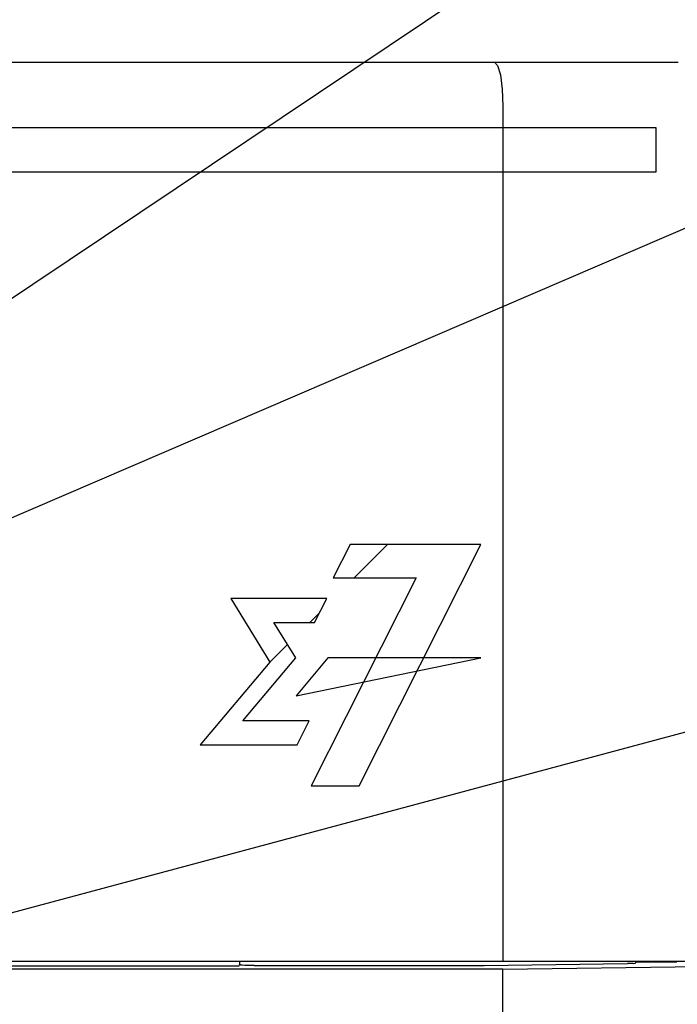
# Model space of a CAD drawing. Extents: x 60 to 816, y 33 to 560.
# Tile 12 of 21: x 464 to 479, y 419 to 441. Entities that reach past the tile are written whole.
import ezdxf

# ---------------------------------------------------------------- set-up
doc = ezdxf.new("R2010")
doc.units = 0
doc.header["$LTSCALE"] = 46.2
for name, color, linetype in [('ALL_CURVE', 7, 'CONTINUOUS'), ('ALL_FEATURES', 7, 'CONTINUOUS'), ('ALL_NOTE', 7, 'CONTINUOUS')]:
    doc.layers.add(name, color=color, linetype=linetype)

msp = doc.modelspace()

# ---------------------------------------------------------------- linework, layer by layer
at = {"layer": 'ALL_CURVE', "color": 4, "linetype": 'CONTINUOUS'}
for p, q in [((478.5, 438.5), (441.5, 438.5)), ((478.5, 437.5), (478.5, 438.5)), ((459.5, 437.5), (478.5, 437.5)), ((471.514, 429), (471.133, 428.24)), ((474.5, 429), (471.514, 429)), ((471.723, 423.5), (474.5, 429)), ((473.023, 428.24), (470.626, 423.5)), ((471.133, 428.24), (473.023, 428.24)), ((468.792, 427.772), (469.688, 426.319)), ((470.984, 427.772), (468.792, 427.772)), ((470.707, 427.225), (470.984, 427.772)), ((470.275, 426.416), (469.776, 427.225)), ((469.776, 427.225), (470.707, 427.225)), ((469.069, 424.983), (470.275, 426.416)), ((471.01, 426.416), (470.287, 425.547)), ((470.287, 425.547), (474.5, 426.416)), ((474.5, 426.416), (471.01, 426.416)), ((469.688, 426.319), (468.099, 424.435)), ((470.583, 424.983), (469.069, 424.983)), ((470.305, 424.435), (470.583, 424.983)), ((468.099, 424.435), (470.305, 424.435)), ((470.626, 423.5), (471.723, 423.5))]:
    msp.add_line(p, q, dxfattribs=at)
at = {"layer": 'ALL_CURVE', "color": 2, "linetype": 'CONTINUOUS'}
for p, q in [((471.609, 428.24), (472.369, 429)), ((470.595, 427.225), (470.822, 427.453)), ((469.688, 426.319), (470.088, 426.719))]:
    msp.add_line(p, q, dxfattribs=at)
at = {"layer": 'ALL_FEATURES', "color": 7, "linetype": 'CONTINUOUS'}
for p, q in [((411, 440), (479, 440)), ((475, 439), (475, 419.5)), ((440, 419.5), (480, 419.5)), ((469, 419.434), (469, 419.5)), ((478.035, 419.485), (478.958, 419.479)), ((478.958, 419.479), (478.96, 419.5)), ((478.958, 419.479), (478.958, 419.5)), ((475, 419.318), (439.395, 419.318)), ((468.977, 419.388), (450.035, 419.388)), ((468.977, 419.388), (469, 419.434)), ((469.025, 419.409), (469, 419.434)), ((469.325, 419.399), (474.537, 419.399)), ((475, 419.318), (480, 419.388)), ((475, 389.783), (475, 419.318))]:
    msp.add_line(p, q, dxfattribs=at)
for points in [[(474.807, 440), (474.88, 439.925), (474.943, 439.711), (474.985, 439.386), (475, 439)], [(477.975, 419.448), (478.017, 419.453), (478.033, 419.464)], [(478.033, 419.464), (478.034, 419.473), (478.035, 419.485)], [(469.325, 419.399), (469.212, 419.399), (469.116, 419.402), (469.051, 419.405), (469.025, 419.409)], [(474.537, 419.399), (474.575, 419.399), (477.844, 419.445)], [(477.975, 419.448), (477.917, 419.446), (477.844, 419.445)]]:
    msp.add_lwpolyline(points, dxfattribs=at)
at = {"layer": 'ALL_NOTE', "color": 2, "linetype": 'CONTINUOUS'}
for p, q in [((459.5, 431.745), (494, 454.837)), ((459.5, 427.769), (494, 442.597)), ((444.435, 415.41), (494, 428.704))]:
    msp.add_line(p, q, dxfattribs=at)

doc.saveas('drawing.dxf')
